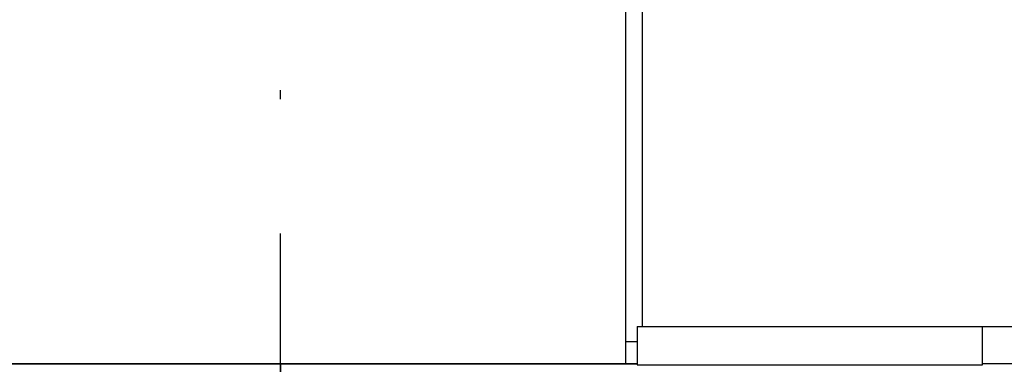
# Model space of a CAD drawing. Header units: millimetres. Extents: x 0 to 1189, y 0 to 841.
# Tile 134 of 140: x 778 to 814, y 131 to 143. Entities that reach past the tile are written whole.
import ezdxf

# ---------------------------------------------------------------- set-up
doc = ezdxf.new("R2010")
doc.units = ezdxf.units.MM
doc.header["$LTSCALE"] = 65.395
doc.linetypes.add('CENTER', pattern=[0.6, 0.375, -0.075, 0.075, -0.075])
doc.linetypes.add('PHANTOM', pattern=[0.8, 0.45, -0.05, 0.1, -0.05, 0.1, -0.05])
for name, color, linetype in [('25007_030000_IMO-2_SKL_PBL2579', 7, 'CONTINUOUS'), ('25007_060000_IMO-2_SKL_PBL2406', 7, 'CONTINUOUS'), ('25007_060000_IMO-2_SKL_PBL2418', 7, 'CONTINUOUS'), ('25007_060000_IMO-2_SKL_PBL2419', 7, 'CONTINUOUS'), ('25007_060000_IMO-2_SKL_PBL2421', 7, 'CONTINUOUS'), ('25007_060000_IMO-2_SKL_PBL2423', 7, 'CONTINUOUS'), ('25007_060000_IMO-2_SKL_PBL2425', 7, 'CONTINUOUS'), ('25007_060000_IMO-2_SKL_PBL2427', 7, 'CONTINUOUS'), ('25007_060000_IMO-2_SKL_PBL2429', 7, 'CONTINUOUS'), ('25007_060000_IMO-2_SKL_PBL2431', 7, 'CONTINUOUS'), ('25007_060000_IMO-2_SKL_PBL2433', 7, 'CONTINUOUS'), ('25007_060000_IMO-2_SKL_PBL2435', 7, 'CONTINUOUS'), ('25007_060000_IMO-2_SKL_PBL2436', 7, 'CONTINUOUS'), ('25007_060000_IMO-2_SKL_PBL2437', 7, 'CONTINUOUS'), ('25007_060000_IMO-2_SKL_PBL2439', 7, 'CONTINUOUS'), ('25007_060000_IMO-2_SKL_PBL2441', 7, 'CONTINUOUS'), ('25007_060000_IMO-2_SKL_PBL2442', 7, 'CONTINUOUS'), ('25097_000000_IMO-2_SKL_PBL2380', 7, 'CONTINUOUS'), ('25097_000000_IMO-2_SKL_PBL2381', 7, 'CONTINUOUS'), ('25097_000000_IMO-2_SKL_PBL2385', 7, 'CONTINUOUS'), ('25097_000000_IMO-2_SKL_PBL2388', 7, 'CONTINUOUS'), ('25097_000000_IMO-2_SKL_PBL2389', 7, 'CONTINUOUS'), ('25097_000000_IMO-2_SKL_PBL2391', 7, 'CONTINUOUS'), ('25097_000000_IMO-2_SKL_PBL2393', 7, 'CONTINUOUS'), ('25097_000000_IMO-2_SKL_PBL2395', 7, 'CONTINUOUS'), ('25097_030000_TLKGS_V_ABL2346', 7, 'CONTINUOUS'), ('25097_100000_TLKGS_V_ABL2347', 7, 'CONTINUOUS'), ('25097_200000_TLKGS_V_ABL2460', 7, 'CONTINUOUS'), ('25097_700000_TLKGS_V_ABL2383', 7, 'CONTINUOUS'), ('25097_800000_TLKGS_V_ABL2386', 7, 'CONTINUOUS'), ('links_12_VBL2315', 7, 'CONTINUOUS')]:
    doc.layers.add(name, color=color, linetype=linetype)

# ---------------------------------------------------------------- blocks, each defined once
blk = doc.blocks.new('25097_000000_IMO-2_SKL_PBL2380', base_point=(721.66, 101.1))
at = {"layer": '25097_000000_IMO-2_SKL_PBL2380', "color": 40, "linetype": 'CONTINUOUS'}
blk.add_line((630.12, 130.6), (800.62, 130.6), dxfattribs=at)
blk = doc.blocks.new('9M25C_GENSET_STD_GRUNDRAHMEN_ABL2316', base_point=(659.8, 85.1))
at = {"layer": '25097_000000_IMO-2_SKL_PBL2380'}
blk.add_blockref('25097_000000_IMO-2_SKL_PBL2380', (721.66, 101.1), dxfattribs=at)
blk = doc.blocks.new('25007_060000_IMO-2_SKL_PBL2442', base_point=(796.1, 101.1))
at = {"layer": '25007_060000_IMO-2_SKL_PBL2442', "color": 40, "linetype": 'CONTINUOUS'}
blk.add_line((800.62, 130.6), (779, 130.6), dxfattribs=at)
blk = doc.blocks.new('9M25C_GENSET_STD_VERROHRUNG_ABL2320', base_point=(809.24, 86.485))
at = {"layer": '25007_060000_IMO-2_SKL_PBL2442'}
blk.add_blockref('25007_060000_IMO-2_SKL_PBL2442', (796.1, 101.1), dxfattribs=at)
blk = doc.blocks.new('25007_060000_IMO-2_SKL_PBL2406', base_point=(800.768, 101.1))
at = {"layer": '25007_060000_IMO-2_SKL_PBL2406', "color": 8, "linetype": 'PHANTOM'}
for p, q in [((800.62, 130.6), (783.668, 130.6)), ((817.868, 130.6), (813.22, 130.6))]:
    blk.add_line(p, q, dxfattribs=at)
blk = doc.blocks.new('25007_641000_05_SIMPLE1_E_ABL2328', base_point=(810.634, 101.1))
at = {"layer": '25007_060000_IMO-2_SKL_PBL2406'}
blk.add_blockref('25007_060000_IMO-2_SKL_PBL2406', (800.768, 101.1), dxfattribs=at)
blk = doc.blocks.new('25007_060000_IMO-2_SKL_PBL2437', base_point=(796.1, 101.1))
at = {"layer": '25007_060000_IMO-2_SKL_PBL2437', "color": 40, "linetype": 'CONTINUOUS'}
blk.add_line((800.62, 130.6), (779, 130.6), dxfattribs=at)
blk = doc.blocks.new('25007_641000_05_SIMPLE1_E_ABL2333', base_point=(800.92, 101.1))
at = {"layer": '25007_060000_IMO-2_SKL_PBL2437'}
blk.add_blockref('25007_060000_IMO-2_SKL_PBL2437', (796.1, 101.1), dxfattribs=at)
blk = doc.blocks.new('25007_060000_IMO-2_SKL_PBL2419', base_point=(796.1, 101.1))
at = {"layer": '25007_060000_IMO-2_SKL_PBL2419', "color": 40, "linetype": 'CONTINUOUS'}
blk.add_line((800.62, 130.6), (779, 130.6), dxfattribs=at)
blk = doc.blocks.new('25007_766000_04_SIMPLE1_X_ABL2403', base_point=(796.1, 101.1))
at = {"layer": '25007_060000_IMO-2_SKL_PBL2419'}
blk.add_blockref('25007_060000_IMO-2_SKL_PBL2419', (796.1, 101.1), dxfattribs=at)
blk = doc.blocks.new('25007_060000_IMO-2_SKL_PBL2436', base_point=(796.1, 101.1))
at = {"layer": '25007_060000_IMO-2_SKL_PBL2436', "color": 40, "linetype": 'CONTINUOUS'}
blk.add_line((800.62, 130.6), (779, 130.6), dxfattribs=at)
blk = doc.blocks.new('25007_634500_05_SIMPLE1_A_ABL2412', base_point=(797.26, 101.1))
at = {"layer": '25007_060000_IMO-2_SKL_PBL2436'}
blk.add_blockref('25007_060000_IMO-2_SKL_PBL2436', (796.1, 101.1), dxfattribs=at)
blk = doc.blocks.new('25007_060000_IMO-2_SKL_PBL2423', base_point=(796.1, 101.1))
at = {"layer": '25007_060000_IMO-2_SKL_PBL2423', "color": 40, "linetype": 'CONTINUOUS'}
blk.add_line((800.62, 130.6), (779, 130.6), dxfattribs=at)
blk = doc.blocks.new('25007_884500_27_SIMPLE1_X_ABL2422', base_point=(796.1, 101.1))
at = {"layer": '25007_060000_IMO-2_SKL_PBL2423'}
blk.add_blockref('25007_060000_IMO-2_SKL_PBL2423', (796.1, 101.1), dxfattribs=at)
blk = doc.blocks.new('25007_060000_IMO-2_SKL_PBL2431', base_point=(796.1, 101.1))
at = {"layer": '25007_060000_IMO-2_SKL_PBL2431', "color": 40, "linetype": 'CONTINUOUS'}
blk.add_line((800.62, 130.6), (779, 130.6), dxfattribs=at)
blk = doc.blocks.new('25007_644000_01_SIMPLE1_C_ABL2430', base_point=(802.44, 101.1))
at = {"layer": '25007_060000_IMO-2_SKL_PBL2431'}
blk.add_blockref('25007_060000_IMO-2_SKL_PBL2431', (796.1, 101.1), dxfattribs=at)
blk = doc.blocks.new('25007_060000_IMO-2_SKL_PBL2433', base_point=(796.1, 101.1))
at = {"layer": '25007_060000_IMO-2_SKL_PBL2433', "color": 40, "linetype": 'CONTINUOUS'}
blk.add_line((800.62, 130.6), (779, 130.6), dxfattribs=at)
blk = doc.blocks.new('25007_644000_02_SIMPLE1_C_ABL2432', base_point=(802, 101.1))
at = {"layer": '25007_060000_IMO-2_SKL_PBL2433'}
blk.add_blockref('25007_060000_IMO-2_SKL_PBL2433', (796.1, 101.1), dxfattribs=at)
blk = doc.blocks.new('25007_060000_IMO-2_SKL_PBL2435', base_point=(796.1, 101.1))
at = {"layer": '25007_060000_IMO-2_SKL_PBL2435', "color": 40, "linetype": 'CONTINUOUS'}
blk.add_line((800.62, 130.6), (779, 130.6), dxfattribs=at)
blk = doc.blocks.new('25007_452000_10_SIMPLE1_T1_A_PBL2551', base_point=(809.812, 142.862))
at = {"layer": '25007_452000_10_SIMPLE1_T1_A_PBL2551', "color": 7, "linetype": 'CONTINUOUS'}
for p, q in [((803.882, 155.164), (804.644, 155.164)), ((803.882, 154.59), (803.882, 155.164)), ((804.263, 154.59), (804.263, 155.164)), ((804.644, 154.59), (804.644, 155.164)), ((802.37, 154.59), (800.8, 153.04)), ((812.87, 154.59), (802.37, 154.59)), ((814.42, 153.02), (812.87, 154.59)), ((800.8, 153.04), (800.8, 131.96)), ((814.42, 131.96), (814.42, 153.02)), ((815.88, 149.652), (815.88, 141.232)), ((816.68, 141.018), (816.68, 149.658)), ((815.88, 141.232), (815.187, 140.032)), ((815.88, 139.632), (816.68, 141.018)), ((814.42, 140.712), (815.58, 140.712)), ((816.504, 140.712), (816.62, 140.712)), ((816.62, 140.712), (816.62, 139.672)), ((814.42, 139.912), (815.131, 139.912)), ((816.042, 139.912), (816.46, 139.912)), ((816.46, 139.912), (816.46, 139.672)), ((815.08, 139.632), (815.08, 135.395)), ((815.88, 139.632), (815.88, 135.395)), ((816.42, 139.672), (816.98, 139.672)), ((816.42, 137.672), (816.42, 139.672)), ((816.98, 137.672), (816.98, 139.672)), ((816.98, 139.152), (817.86, 139.152)), ((817.86, 138.192), (817.86, 139.152)), ((818.684, 138.952), (818.77, 139.273)), ((818.77, 139.273), (818.918, 139.273)), ((818.77, 138.071), (818.77, 139.273)), ((818.918, 139.274), (819.004, 138.952)), ((818.918, 138.071), (818.918, 139.273)), ((817.86, 138.896), (818.1, 138.896)), ((818.1, 138.992), (818.164, 138.992)), ((818.1, 138.352), (818.1, 138.992)), ((818.164, 138.352), (818.164, 138.992)), ((818.164, 138.902), (818.364, 138.902)), ((818.364, 138.952), (818.684, 138.952)), ((818.364, 138.392), (818.364, 138.952)), ((818.684, 138.392), (818.684, 138.952)), ((819.004, 138.392), (819.004, 138.952)), ((817.86, 138.448), (818.1, 138.448)), ((818.1, 138.352), (818.164, 138.352)), ((818.164, 138.442), (818.364, 138.442)), ((818.364, 138.392), (818.684, 138.392)), ((818.684, 138.392), (818.77, 138.071)), ((818.918, 138.07), (819.004, 138.392)), ((816.98, 138.192), (817.86, 138.192)), ((818.77, 138.071), (818.918, 138.071)), ((816.42, 137.672), (816.98, 137.672)), ((816.46, 137.672), (816.46, 131.932)), ((816.62, 137.672), (816.62, 131.932)), ((815.88, 136.952), (815.08, 136.952)), ((814.42, 136.722), (815.08, 136.722)), ((814.42, 135.742), (815.08, 135.742)), ((815.08, 135.395), (815.88, 135.395)), ((814.42, 132.72), (816.46, 132.72)), ((800.62, 131.96), (814.42, 131.96)), ((800.62, 131.96), (800.62, 130.56)), ((813.22, 130.56), (813.22, 131.96)), ((814.42, 131.96), (816.46, 131.96)), ((816.46, 131.932), (816.62, 131.932)), ((800.62, 130.56), (813.22, 130.56))]:
    blk.add_line(p, q, dxfattribs=at)
for centre, radius, start, end in [((816.28, 150.226), 0.7, 90, 235.1501), ((816.272, 150.227), 0.7, 305.6436, 89.3518), ((815.88, 139.632), 0.8, 150, 180)]:
    blk.add_arc(centre, radius, start, end, dxfattribs=at)
blk = doc.blocks.new('25007_452000_10_SIMPLE1_A_ABL2434', base_point=(799.002, 113.382))
at = {"layer": '25007_060000_IMO-2_SKL_PBL2435'}
blk.add_blockref('25007_060000_IMO-2_SKL_PBL2435', (796.1, 101.1), dxfattribs=at)
at = {"layer": '25007_452000_10_SIMPLE1_T1_A_PBL2551'}
blk.add_blockref('25007_452000_10_SIMPLE1_T1_A_PBL2551', (809.812, 142.862), dxfattribs=at)
blk = doc.blocks.new('25007_060000_IMO-2_SKL_PBL2441', base_point=(796.1, 101.1))
at = {"layer": '25007_060000_IMO-2_SKL_PBL2441', "color": 40, "linetype": 'CONTINUOUS'}
blk.add_line((800.62, 130.6), (779, 130.6), dxfattribs=at)
blk = doc.blocks.new('25007_765000_05_SIMPLE1_X_ABL2440', base_point=(798.592, 101.1))
at = {"layer": '25007_060000_IMO-2_SKL_PBL2441'}
blk.add_blockref('25007_060000_IMO-2_SKL_PBL2441', (796.1, 101.1), dxfattribs=at)
blk = doc.blocks.new('25007_061000_TLKGS_KGS_V_ABL2332', base_point=(802.44, 113.382))
at = {"layer": '25007_452000_10_SIMPLE1_A_ABL2434'}
blk.add_blockref('25007_452000_10_SIMPLE1_A_ABL2434', (799.002, 113.382), dxfattribs=at)
at = {"layer": '25007_634500_05_SIMPLE1_A_ABL2412'}
blk.add_blockref('25007_634500_05_SIMPLE1_A_ABL2412', (797.26, 101.1), dxfattribs=at)
at = {"layer": '25007_641000_05_SIMPLE1_E_ABL2333'}
blk.add_blockref('25007_641000_05_SIMPLE1_E_ABL2333', (800.92, 101.1), dxfattribs=at)
at = {"layer": '25007_644000_01_SIMPLE1_C_ABL2430'}
blk.add_blockref('25007_644000_01_SIMPLE1_C_ABL2430', (802.44, 101.1), dxfattribs=at)
at = {"layer": '25007_644000_02_SIMPLE1_C_ABL2432'}
blk.add_blockref('25007_644000_02_SIMPLE1_C_ABL2432', (802, 101.1), dxfattribs=at)
at = {"layer": '25007_765000_05_SIMPLE1_X_ABL2440'}
blk.add_blockref('25007_765000_05_SIMPLE1_X_ABL2440', (798.592, 101.1), dxfattribs=at)
at = {"layer": '25007_766000_04_SIMPLE1_X_ABL2403'}
blk.add_blockref('25007_766000_04_SIMPLE1_X_ABL2403', (796.1, 101.1), dxfattribs=at)
at = {"layer": '25007_884500_27_SIMPLE1_X_ABL2422'}
blk.add_blockref('25007_884500_27_SIMPLE1_X_ABL2422', (796.1, 101.1), dxfattribs=at)
blk = doc.blocks.new('25007_060000_IMO-2_SKL_PBL2418', base_point=(796.1, 101.1))
at = {"layer": '25007_060000_IMO-2_SKL_PBL2418', "color": 40, "linetype": 'CONTINUOUS'}
blk.add_line((800.62, 130.6), (779, 130.6), dxfattribs=at)
blk = doc.blocks.new('25007_833200_01_SIMPLE1_X_ABL2417', base_point=(812.673, 101.1))
at = {"layer": '25007_060000_IMO-2_SKL_PBL2418'}
blk.add_blockref('25007_060000_IMO-2_SKL_PBL2418', (796.1, 101.1), dxfattribs=at)
blk = doc.blocks.new('25007_060000_IMO-2_SKL_PBL2421', base_point=(796.1, 101.1))
at = {"layer": '25007_060000_IMO-2_SKL_PBL2421', "color": 40, "linetype": 'CONTINUOUS'}
blk.add_line((800.62, 130.6), (779, 130.6), dxfattribs=at)
blk = doc.blocks.new('25007_728000_05_SIMPLE1_T1_F_PBL2465', base_point=(828.55, 127.12))
at = {"layer": '25007_728000_05_SIMPLE1_T1_F_PBL2465', "color": 7, "linetype": 'CONTINUOUS'}
for p, q in [((820.04, 142.2), (816.68, 142.2)), ((841.72, 142.2), (822.52, 142.2)), ((822.52, 142.2), (822.52, 138.43)), ((832.52, 142.2), (832.52, 139.557)), ((841.72, 142.2), (841.72, 137.92)), ((819.998, 141.186), (818.09, 140.899)), ((818.009, 140.885), (818.011, 140.885)), ((817.833, 140.6), (816.64, 140.6)), ((821.766, 139.109), (821.766, 139.602)), ((818.187, 138.902), (818.185, 139.028)), ((819.789, 139.108), (819.803, 139.111)), ((819.797, 139.11), (819.789, 139.108)), ((819.803, 139.111), (819.803, 139.084)), ((821.765, 139.049), (821.766, 139.109)), ((821.765, 139.028), (821.765, 139.049)), ((821.779, 138.209), (821.765, 139.028)), ((819.885, 138.966), (821.139, 138.982)), ((818.222, 136.839), (818.195, 138.442)), ((823.1, 138.589), (823.1, 116.538)), ((815.08, 138.168), (815.056, 136.722)), ((820.406, 137.744), (820.406, 117.055)), ((839.829, 137.92), (843.88, 137.92)), ((843.88, 137.92), (843.88, 118)), ((840.06, 118.64), (840.06, 137.15)), ((824.96, 136.78), (824.8, 128.36)), ((827.169, 130.006), (827.04, 136.78)), ((831.06, 136.8), (830.992, 133.182)), ((833.208, 133.181), (833.14, 136.8)), ((837.16, 136.78), (837.031, 130.001)), ((839.4, 128.36), (839.24, 136.78)), ((814.684, 135.612), (814.788, 135.742)), ((815.039, 135.742), (815.007, 133.849)), ((814.857, 133.589), (814.486, 132.921)), ((814.42, 132.909), (814.529, 132.928)), ((814.529, 132.928), (814.529, 132.72)), ((814.529, 131.96), (814.529, 130.6)), ((814.529, 130.6), (813.22, 130.6)), ((824.8, 128.36), (827.2, 128.36)), ((824.8, 119.2), (824.8, 128.36)), ((827.2, 128.36), (827.2, 119.2)), ((830.9, 128.36), (833.3, 128.36)), ((830.9, 119.2), (830.9, 128.36)), ((833.3, 128.36), (833.3, 119.2)), ((837, 128.36), (839.4, 128.36)), ((837, 119.2), (837, 128.36)), ((839.4, 128.36), (839.4, 119.2)), ((831.248, 115.058), (841.507, 118)), ((839.905, 117.541), (839.905, 118)), ((841.507, 118), (843.88, 118)), ((843.56, 118), (843.56, 115.16)), ((813.6, 117.24), (819.444, 117.24)), ((816.016, 117.24), (814.4, 116.307)), ((818.8, 117.24), (818.8, 112.04)), ((819.444, 117.24), (830.9, 115.04)), ((813.6, 116.218), (814.4, 116.218)), ((814.4, 116.218), (814.4, 116.307)), ((814.4, 112.04), (814.4, 116.218)), ((818.8, 112.04), (843.56, 115.16)), ((818.8, 114.08), (843.56, 115.16)), ((829.7, 114.8), (829.7, 115.27)), ((830.9, 115.04), (831.248, 115.058)), ((832.1, 114.8), (832.1, 115.303)), ((829.7, 114.8), (832.1, 114.8)), ((814.4, 114.08), (818.8, 114.08)), ((814.4, 112.04), (813.6, 112.04)), ((814.4, 112.04), (818.8, 112.04))]:
    blk.add_line(p, q, dxfattribs=at)
for points in [[(818.009, 140.885), (817.8, 140.833), (817.581, 140.757), (817.356, 140.656), (817.254, 140.6)], [(818.09, 140.899), (818.064, 140.894), (818.034, 140.889), (818.011, 140.885)], [(815.08, 138.77), (814.923, 138.605), (814.592, 138.242), (814.42, 138.045)]]:
    blk.add_lwpolyline(points, dxfattribs=at)
for centre, radius, start, end in [((816.64, 139.107), 1.493, 90, 90.7586), ((830.9, 109), 30.6, 74.5883, 113.5954), ((819.088, 138.665), 0.83, 30.395, 32.2656), ((819.091, 138.67), 0.832, 30.1957, 31.0745), ((838.66, 137.15), 1.4, 0, 74.5883), ((826, 136.76), 1.04, 1.0899, 178.9101), ((832.1, 136.78), 1.04, 1.0874, 178.9126), ((838.2, 136.76), 1.04, 1.0899, 178.9101), ((821.854, 129.711), 8, 113.5954, 130.9244), ((832.099, 127.96), 8.764, 96.8243, 125.0102), ((832.099, 127.96), 8.764, 54.9725, 83.1612), ((821.854, 129.711), 8, 132.4312, 151), ((832.099, 127.96), 5.338, 78.0027, 101.973), ((832.099, 127.96), 8.764, 145.379, 213.6054), ((832.099, 127.96), 5.338, 157.459, 175.7026), ((832.099, 127.96), 5.338, 4.2974, 22.482), ((832.099, 127.96), 8.764, 236.0128, 262.137), ((832.099, 127.96), 8.764, 277.8775, 304.0046), ((826, 119.2), 1.2, 180, 360), ((832.1, 119.2), 1.2, 180, 360), ((838.2, 119.2), 1.2, 180, 360), ((838.66, 118.64), 1.4, 332.7971, 360)]:
    blk.add_arc(centre, radius, start, end, dxfattribs=at)
for points, knots in [([(821.766, 139.602), (821.766, 139.829), (821.671, 140.285), (821.267, 140.847), (820.671, 141.186), (820.215, 141.219), (819.998, 141.186)], [0, 0, 0, 0, 0.25431, 0.50592, 0.753947, 1, 1, 1, 1]), ([(818.185, 139.028), (818.182, 139.233), (818.097, 139.645), (817.753, 140.167), (817.243, 140.518), (816.839, 140.6), (816.64, 140.6)], [0, 0, 0, 0, 0.253988, 0.505622, 0.753975, 1, 1, 1, 1]), ([(819.68, 139.276), (819.639, 139.329), (819.559, 139.46), (819.428, 139.677), (819.254, 139.913), (818.961, 140.218), (818.493, 140.515), (818.052, 140.6), (817.833, 140.6)], [0, 0, 0, 0, 0.08376, 0.193259, 0.318396, 0.45128, 0.724528, 1, 1, 1, 1]), ([(819.839, 139.028), (819.837, 139.034), (819.829, 139.055), (819.818, 139.074), (819.81, 139.088)], [0, 0, 0, 0, 0.282207, 1, 1, 1, 1]), ([(821.595, 139.028), (821.519, 139.018), (821.367, 139), (821.215, 138.983), (821.139, 138.982)], [0, 0, 0, 0, 0.500851, 1, 1, 1, 1])]:
    blk.add_open_spline(points, degree=3, knots=knots, dxfattribs=at)
for points in [[(819.797, 139.11), (819.761, 139.167), (819.721, 139.222), (819.68, 139.276)], [(821.765, 139.049), (821.708, 139.042), (821.651, 139.035), (821.595, 139.028)], [(819.885, 138.966), (819.878, 138.966), (819.87, 138.97), (819.865, 138.975)]]:
    blk.add_open_spline(points, degree=3, dxfattribs=at)
blk = doc.blocks.new('25007_728000_05_SIMPLE1_F_ABL2420', base_point=(811.44, 106.9))
at = {"layer": '25007_060000_IMO-2_SKL_PBL2421'}
blk.add_blockref('25007_060000_IMO-2_SKL_PBL2421', (796.1, 101.1), dxfattribs=at)
at = {"layer": '25007_728000_05_SIMPLE1_T1_F_PBL2465'}
blk.add_blockref('25007_728000_05_SIMPLE1_T1_F_PBL2465', (828.55, 127.12), dxfattribs=at)
blk = doc.blocks.new('25007_060000_IMO-2_SKL_PBL2425', base_point=(796.1, 101.1))
at = {"layer": '25007_060000_IMO-2_SKL_PBL2425', "color": 40, "linetype": 'CONTINUOUS'}
blk.add_line((800.62, 130.6), (779, 130.6), dxfattribs=at)
blk = doc.blocks.new('25007_725500_29_SIMPLE1_X#AF1_ABL2424', base_point=(818.029, 129.239))
at = {"layer": '25007_060000_IMO-2_SKL_PBL2425'}
blk.add_blockref('25007_060000_IMO-2_SKL_PBL2425', (796.1, 101.1), dxfattribs=at)
blk = doc.blocks.new('25007_060000_IMO-2_SKL_PBL2427', base_point=(796.1, 101.1))
at = {"layer": '25007_060000_IMO-2_SKL_PBL2427', "color": 40, "linetype": 'CONTINUOUS'}
blk.add_line((800.62, 130.6), (779, 130.6), dxfattribs=at)
blk = doc.blocks.new('25007_724700_04_SIMPLE1_A_ABL2426', base_point=(826.339, 115.421))
at = {"layer": '25007_060000_IMO-2_SKL_PBL2427'}
blk.add_blockref('25007_060000_IMO-2_SKL_PBL2427', (796.1, 101.1), dxfattribs=at)
blk = doc.blocks.new('25007_060000_IMO-2_SKL_PBL2429', base_point=(796.1, 101.1))
at = {"layer": '25007_060000_IMO-2_SKL_PBL2429', "color": 40, "linetype": 'CONTINUOUS'}
blk.add_line((800.62, 130.6), (779, 130.6), dxfattribs=at)
blk = doc.blocks.new('25007_116500_03_SIMPLE1_T1_A_PBL2552', base_point=(799.599, 146.6))
at = {"layer": '25007_116500_03_SIMPLE1_T1_A_PBL2552', "color": 7, "linetype": 'CONTINUOUS'}
for p, q in [((795.599, 161.8), (803.599, 161.8)), ((795.599, 161.8), (795.599, 161)), ((803.599, 161.8), (803.599, 161)), ((795.599, 161), (803.599, 161)), ((797.799, 161), (797.799, 151.58)), ((801.399, 161), (801.399, 153.631)), ((800.62, 131.4), (800.2, 131.4))]:
    blk.add_line(p, q, dxfattribs=at)
blk = doc.blocks.new('25007_116500_03_SIMPLE1_A_ABL2428', base_point=(796.1, 117.16))
at = {"layer": '25007_060000_IMO-2_SKL_PBL2429'}
blk.add_blockref('25007_060000_IMO-2_SKL_PBL2429', (796.1, 101.1), dxfattribs=at)
at = {"layer": '25007_116500_03_SIMPLE1_T1_A_PBL2552'}
blk.add_blockref('25007_116500_03_SIMPLE1_T1_A_PBL2552', (799.599, 146.6), dxfattribs=at)
blk = doc.blocks.new('25007_060000_IMO-2_SKL_PBL2439', base_point=(796.1, 101.1))
at = {"layer": '25007_060000_IMO-2_SKL_PBL2439', "color": 40, "linetype": 'CONTINUOUS'}
blk.add_line((800.62, 130.6), (779, 130.6), dxfattribs=at)
blk = doc.blocks.new('25007_833000_15_SIMPLE1_D_ABL2438', base_point=(811.46, 101.1))
at = {"layer": '25007_060000_IMO-2_SKL_PBL2439'}
blk.add_blockref('25007_060000_IMO-2_SKL_PBL2439', (796.1, 101.1), dxfattribs=at)
blk = doc.blocks.new('25007_062000_TLKGS_KGS_TL_V_ABL2416', base_point=(826.339, 129.239))
at = {"layer": '25007_116500_03_SIMPLE1_A_ABL2428'}
blk.add_blockref('25007_116500_03_SIMPLE1_A_ABL2428', (796.1, 117.16), dxfattribs=at)
at = {"layer": '25007_724700_04_SIMPLE1_A_ABL2426'}
blk.add_blockref('25007_724700_04_SIMPLE1_A_ABL2426', (826.339, 115.421), dxfattribs=at)
at = {"layer": '25007_725500_29_SIMPLE1_X#AF1_ABL2424'}
blk.add_blockref('25007_725500_29_SIMPLE1_X#AF1_ABL2424', (818.029, 129.239), dxfattribs=at)
at = {"layer": '25007_728000_05_SIMPLE1_F_ABL2420'}
blk.add_blockref('25007_728000_05_SIMPLE1_F_ABL2420', (811.44, 106.9), dxfattribs=at)
at = {"layer": '25007_833000_15_SIMPLE1_D_ABL2438'}
blk.add_blockref('25007_833000_15_SIMPLE1_D_ABL2438', (811.46, 101.1), dxfattribs=at)
at = {"layer": '25007_833200_01_SIMPLE1_X_ABL2417'}
blk.add_blockref('25007_833200_01_SIMPLE1_X_ABL2417', (812.673, 101.1), dxfattribs=at)
blk = doc.blocks.new('25007_060000_TLKGS_KGS_V_ABL2331', base_point=(826.339, 129.239))
at = {"layer": '25007_061000_TLKGS_KGS_V_ABL2332'}
blk.add_blockref('25007_061000_TLKGS_KGS_V_ABL2332', (802.44, 113.382), dxfattribs=at)
at = {"layer": '25007_062000_TLKGS_KGS_TL_V_ABL2416'}
blk.add_blockref('25007_062000_TLKGS_KGS_TL_V_ABL2416', (826.339, 129.239), dxfattribs=at)
blk = doc.blocks.new('25097_111000_21_SIMPLE1_T1_A_PBL2349', base_point=(721.3, 101.1))
at = {"layer": '25097_111000_21_SIMPLE1_T1_A_PBL2349', "color": 7, "linetype": 'CONTINUOUS'}
blk.add_line((800.62, 130.6), (630.12, 130.6), dxfattribs=at)
blk = doc.blocks.new('25097_000000_IMO-2_SKL_PBL2389', base_point=(721.66, 101.1))
at = {"layer": '25097_000000_IMO-2_SKL_PBL2389', "color": 40, "linetype": 'CONTINUOUS'}
blk.add_line((630.12, 130.6), (800.62, 130.6), dxfattribs=at)
blk = doc.blocks.new('25097_111000_21_SIMPLE1_A_ABL2348', base_point=(721.3, 101.1))
at = {"layer": '25097_000000_IMO-2_SKL_PBL2389'}
blk.add_blockref('25097_000000_IMO-2_SKL_PBL2389', (721.66, 101.1), dxfattribs=at)
at = {"layer": '25097_111000_21_SIMPLE1_T1_A_PBL2349'}
blk.add_blockref('25097_111000_21_SIMPLE1_T1_A_PBL2349', (721.3, 101.1), dxfattribs=at)
blk = doc.blocks.new('25097_000000_IMO-2_SKL_PBL2393', base_point=(721.66, 101.1))
at = {"layer": '25097_000000_IMO-2_SKL_PBL2393', "color": 40, "linetype": 'CONTINUOUS'}
blk.add_line((630.12, 130.6), (800.62, 130.6), dxfattribs=at)
blk = doc.blocks.new('25097_171000_21_SIMPLE1_T1_A_PBL2399', base_point=(720.5, 141.09))
at = {"layer": '25097_171000_21_SIMPLE1_T1_A_PBL2399', "color": 7, "linetype": 'CONTINUOUS'}
blk.add_line((800.2, 130.6), (800.2, 151.58), dxfattribs=at)
blk = doc.blocks.new('25097_171000_21_SIMPLE1_A_ABL2392', base_point=(721.66, 111.59))
at = {"layer": '25097_000000_IMO-2_SKL_PBL2393'}
blk.add_blockref('25097_000000_IMO-2_SKL_PBL2393', (721.66, 101.1), dxfattribs=at)
at = {"layer": '25097_171000_21_SIMPLE1_T1_A_PBL2399'}
blk.add_blockref('25097_171000_21_SIMPLE1_T1_A_PBL2399', (720.5, 141.09), dxfattribs=at)
blk = doc.blocks.new('25097_000000_IMO-2_SKL_PBL2395', base_point=(721.66, 101.1))
at = {"layer": '25097_000000_IMO-2_SKL_PBL2395', "color": 40, "linetype": 'CONTINUOUS'}
blk.add_line((630.12, 130.6), (800.62, 130.6), dxfattribs=at)
blk = doc.blocks.new('25097_111200_24_SIMPLE1_X_ABL2394', base_point=(721.86, 101.1))
at = {"layer": '25097_000000_IMO-2_SKL_PBL2395'}
blk.add_blockref('25097_000000_IMO-2_SKL_PBL2395', (721.66, 101.1), dxfattribs=at)
blk = doc.blocks.new('25097_100000_TLKGS_V_ABL2347', base_point=(721.5, 111.59))
at = {"layer": '25097_111000_21_SIMPLE1_A_ABL2348'}
blk.add_blockref('25097_111000_21_SIMPLE1_A_ABL2348', (721.3, 101.1), dxfattribs=at)
at = {"layer": '25097_111200_24_SIMPLE1_X_ABL2394'}
blk.add_blockref('25097_111200_24_SIMPLE1_X_ABL2394', (721.86, 101.1), dxfattribs=at)
at = {"layer": '25097_171000_21_SIMPLE1_A_ABL2392'}
blk.add_blockref('25097_171000_21_SIMPLE1_A_ABL2392', (721.66, 111.59), dxfattribs=at)
blk = doc.blocks.new('25097_000000_IMO-2_SKL_PBL2385', base_point=(721.66, 101.1))
at = {"layer": '25097_000000_IMO-2_SKL_PBL2385', "color": 40, "linetype": 'CONTINUOUS'}
blk.add_line((630.12, 130.6), (800.62, 130.6), dxfattribs=at)
blk = doc.blocks.new('25097_727000_27_SIMPLE1_B_ABL2384', base_point=(742.325, 129.393))
at = {"layer": '25097_000000_IMO-2_SKL_PBL2385'}
blk.add_blockref('25097_000000_IMO-2_SKL_PBL2385', (721.66, 101.1), dxfattribs=at)
blk = doc.blocks.new('25097_000000_IMO-2_SKL_PBL2391', base_point=(721.66, 101.1))
at = {"layer": '25097_000000_IMO-2_SKL_PBL2391', "color": 40, "linetype": 'CONTINUOUS'}
blk.add_line((630.12, 130.6), (800.62, 130.6), dxfattribs=at)
blk = doc.blocks.new('25097_727200_01_SIMPLE1_X_ABL2390', base_point=(721.66, 101.1))
at = {"layer": '25097_000000_IMO-2_SKL_PBL2391'}
blk.add_blockref('25097_000000_IMO-2_SKL_PBL2391', (721.66, 101.1), dxfattribs=at)
blk = doc.blocks.new('25097_700000_TLKGS_V_ABL2383', base_point=(742.325, 129.393))
at = {"layer": '25097_727000_27_SIMPLE1_B_ABL2384'}
blk.add_blockref('25097_727000_27_SIMPLE1_B_ABL2384', (742.325, 129.393), dxfattribs=at)
at = {"layer": '25097_727200_01_SIMPLE1_X_ABL2390'}
blk.add_blockref('25097_727200_01_SIMPLE1_X_ABL2390', (721.66, 101.1), dxfattribs=at)
blk = doc.blocks.new('25097_000000_IMO-2_SKL_PBL2388', base_point=(721.66, 101.1))
at = {"layer": '25097_000000_IMO-2_SKL_PBL2388', "color": 40, "linetype": 'CONTINUOUS'}
blk.add_line((630.12, 130.6), (800.62, 130.6), dxfattribs=at)
blk = doc.blocks.new('25097_832000_02_SIMPLE1_C_ABL2387', base_point=(721.66, 101.1))
at = {"layer": '25097_000000_IMO-2_SKL_PBL2388'}
blk.add_blockref('25097_000000_IMO-2_SKL_PBL2388', (721.66, 101.1), dxfattribs=at)
blk = doc.blocks.new('25097_800000_TLKGS_V_ABL2386', base_point=(721.66, 101.1))
at = {"layer": '25097_832000_02_SIMPLE1_C_ABL2387'}
blk.add_blockref('25097_832000_02_SIMPLE1_C_ABL2387', (721.66, 101.1), dxfattribs=at)
blk = doc.blocks.new('25007_030000_IMO-2_SKL_PBL2579', base_point=(787.6, 101.1))
at = {"layer": '25007_030000_IMO-2_SKL_PBL2579', "color": 40, "linetype": 'CONTINUOUS'}
blk.add_line((787.6, 130.6), (787.6, 126.24), dxfattribs=at)
blk = doc.blocks.new('25007_210700_21_SIMPLE1_A_ABL2566', base_point=(787.6, 117.522))
at = {"layer": '25007_030000_IMO-2_SKL_PBL2579'}
blk.add_blockref('25007_030000_IMO-2_SKL_PBL2579', (787.6, 101.1), dxfattribs=at)
blk = doc.blocks.new('25097_200000_TLKGS_V_ABL2460', base_point=(718.8, 117.522))
at = {"layer": '25007_210700_21_SIMPLE1_A_ABL2566'}
blk.add_blockref('25007_210700_21_SIMPLE1_A_ABL2566', (787.6, 117.522), dxfattribs=at)
blk = doc.blocks.new('25097_030000_TLKGS_V_ABL2346', base_point=(741.965, 129.393))
at = {"layer": '25097_100000_TLKGS_V_ABL2347'}
blk.add_blockref('25097_100000_TLKGS_V_ABL2347', (721.5, 111.59), dxfattribs=at)
at = {"layer": '25097_200000_TLKGS_V_ABL2460'}
blk.add_blockref('25097_200000_TLKGS_V_ABL2460', (718.8, 117.522), dxfattribs=at)
at = {"layer": '25097_700000_TLKGS_V_ABL2383'}
blk.add_blockref('25097_700000_TLKGS_V_ABL2383', (742.325, 129.393), dxfattribs=at)
at = {"layer": '25097_800000_TLKGS_V_ABL2386'}
blk.add_blockref('25097_800000_TLKGS_V_ABL2386', (721.66, 101.1), dxfattribs=at)
blk = doc.blocks.new('25097_000000_TLKGS_MARKETING_ABL2330', base_point=(751.199, 129.393))
at = {"layer": '25007_060000_TLKGS_KGS_V_ABL2331'}
blk.add_blockref('25007_060000_TLKGS_KGS_V_ABL2331', (826.339, 129.239), dxfattribs=at)
at = {"layer": '25097_030000_TLKGS_V_ABL2346'}
blk.add_blockref('25097_030000_TLKGS_V_ABL2346', (741.965, 129.393), dxfattribs=at)
blk = doc.blocks.new('25097_000000_IMO-2_SKL_PBL2381', base_point=(656.94, 106.1))
at = {"layer": '25097_000000_IMO-2_SKL_PBL2381', "color": 2, "linetype": 'CENTER'}
blk.add_line((787.6, 71.6), (787.6, 140.6), dxfattribs=at)
at = {"layer": '25097_000000_IMO-2_SKL_PBL2381', "color": 40, "linetype": 'CONTINUOUS'}
blk.add_line((630.12, 130.6), (800.62, 130.6), dxfattribs=at)
blk = doc.blocks.new('25097_000000_TRENNSTELLEN_TLKGS_PBL2382', base_point=(721.66, 101.1))
at = {"layer": '25097_000000_TRENNSTELLEN_TLKGS_PBL2382', "color": 40, "linetype": 'CONTINUOUS'}
blk.add_line((630.12, 130.6), (800.62, 130.6), dxfattribs=at)
blk = doc.blocks.new('LINKS_12_VBL2315', base_point=(683.339, 124.8))
at = {"layer": '25007_641000_05_SIMPLE1_E_ABL2328'}
blk.add_blockref('25007_641000_05_SIMPLE1_E_ABL2328', (810.634, 101.1), dxfattribs=at)
at = {"layer": '25097_000000_IMO-2_SKL_PBL2381'}
blk.add_blockref('25097_000000_IMO-2_SKL_PBL2381', (656.94, 106.1), dxfattribs=at)
at = {"layer": '25097_000000_TLKGS_MARKETING_ABL2330'}
blk.add_blockref('25097_000000_TLKGS_MARKETING_ABL2330', (751.199, 129.393), dxfattribs=at)
at = {"layer": '25097_000000_TRENNSTELLEN_TLKGS_PBL2382'}
blk.add_blockref('25097_000000_TRENNSTELLEN_TLKGS_PBL2382', (721.66, 101.1), dxfattribs=at)
at = {"layer": '9M25C_GENSET_STD_GRUNDRAHMEN_ABL2316'}
blk.add_blockref('9M25C_GENSET_STD_GRUNDRAHMEN_ABL2316', (659.8, 85.1), dxfattribs=at)
at = {"layer": '9M25C_GENSET_STD_VERROHRUNG_ABL2320'}
blk.add_blockref('9M25C_GENSET_STD_VERROHRUNG_ABL2320', (809.24, 86.485), dxfattribs=at)

msp = doc.modelspace()

# ---------------------------------------------------------------- block references
at = {"layer": 'links_12_VBL2315'}
msp.add_blockref('LINKS_12_VBL2315', (683.33893, 124.8), dxfattribs=at)

doc.saveas('drawing.dxf')
